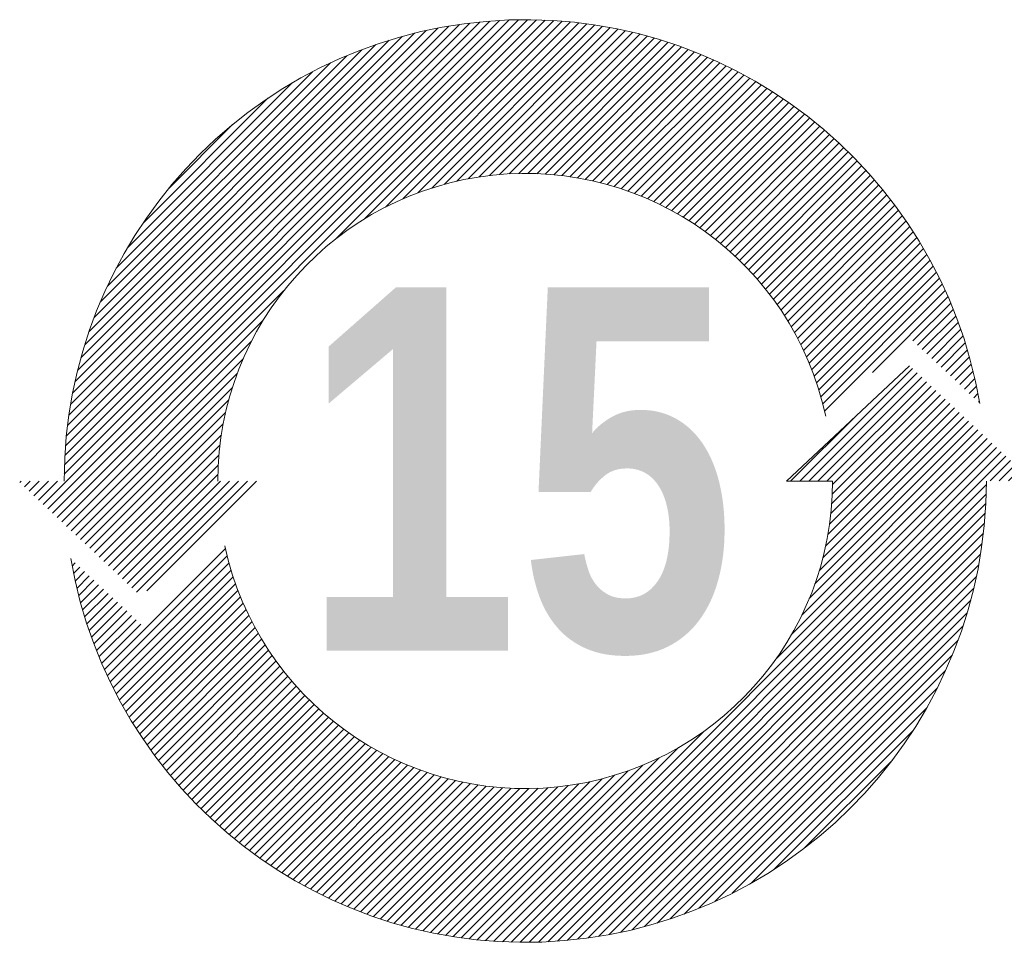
# Model space of a CAD drawing. Header units: millimetres. Extents: x 0 to 1071, y 0 to 742.
# Tile 71 of 128: x 155 to 193, y 620 to 656. Entities that reach past the tile are written whole.
import ezdxf

# ---------------------------------------------------------------- set-up
doc = ezdxf.new("R2010")
doc.units = ezdxf.units.MM
doc.header["$LTSCALE"] = 0.454724
doc.layers.add('NoLayerName_001', color=7, linetype='Continuous')
doc.styles.get("Standard").update_dxf_attribs({"font": 'txt', "bigfont": 'extfont2'})

# ---------------------------------------------------------------- blocks, each defined once
blk = doc.blocks.new('*X152')
at = {"color": 3, "linetype": 'Continuous', "lineweight": 13}
for p, q in [((11.368, 7.2), (13.124, 8.956)), ((11.509, 7.2), (13.197, 8.887)), ((11.65, 7.2), (13.27, 8.819)), ((11.792, 7.2), (13.343, 8.75)), ((11.872, 6.998), (13.489, 8.614)), ((11.876, 7.143), (13.416, 8.682)), ((11.85, 6.692), (13.635, 8.477)), ((11.864, 6.847), (13.562, 8.545)), ((11.803, 6.363), (13.781, 8.34)), ((11.83, 6.531), (13.708, 8.408)), ((11.226, 7.2), (12.268, 8.241)), ((11.725, 6.001), (13.927, 8.203)), ((11.769, 6.187), (13.854, 8.271)), ((11.512, 5.364), (14.145, 7.998)), ((11.6, 5.594), (14.073, 8.066)), ((11.67, 5.805), (14, 8.135)), ((11.238, 4.808), (14.291, 7.861)), ((11.397, 5.108), (14.218, 7.929)), ((6.722, 0.008), (14.437, 7.724)), ((10.985, 4.413), (14.364, 7.792)), ((6.858, 0.003), (14.51, 7.656)), ((6.996, 0), (14.583, 7.587)), ((14.337, 7.2), (14.656, 7.519)), ((14.479, 7.2), (14.729, 7.45)), ((14.62, 7.2), (14.802, 7.382)), ((14.762, 7.2), (14.875, 7.313)), ((14.903, 7.2), (14.948, 7.245)), ((7.138, 0), (14.276, 7.139)), ((7.282, 0.003), (14.274, 6.995)), ((7.429, 0.008), (14.268, 6.848)), ((7.579, 0.017), (14.259, 6.697)), ((7.733, 0.03), (14.247, 6.543)), ((7.891, 0.046), (14.231, 6.386)), ((8.052, 0.066), (14.21, 6.224)), ((0.505, 4.257), (2.394, 6.146)), ((0.55, 4.16), (2.421, 6.031)), ((8.218, 0.091), (14.186, 6.058)), ((0, 5.873), (0.05, 5.923)), ((0.023, 5.755), (0.123, 5.855)), ((0.595, 4.064), (2.451, 5.92)), ((8.389, 0.12), (14.156, 5.887)), ((0.048, 5.638), (0.196, 5.787)), ((0.075, 5.523), (0.269, 5.718)), ((0.642, 3.97), (2.482, 5.81)), ((0.69, 3.876), (2.516, 5.702)), ((8.566, 0.155), (14.121, 5.711)), ((0.103, 5.41), (0.342, 5.65)), ((0.132, 5.298), (0.415, 5.581)), ((0.739, 3.783), (2.552, 5.597)), ((0.163, 5.188), (0.488, 5.513)), ((0.196, 5.079), (0.561, 5.444)), ((0.789, 3.692), (2.59, 5.493)), ((0.84, 3.602), (2.63, 5.392)), ((8.748, 0.196), (14.08, 5.528)), ((0.23, 4.972), (0.634, 5.376)), ((0.266, 4.866), (0.707, 5.308)), ((0.302, 4.761), (0.78, 5.239)), ((0.892, 3.513), (2.672, 5.292)), ((8.938, 0.244), (14.032, 5.339)), ((0.34, 4.658), (0.853, 5.171)), ((0.38, 4.556), (0.926, 5.102)), ((0.946, 3.425), (2.716, 5.195)), ((1, 3.338), (2.761, 5.099)), ((9.135, 0.3), (13.976, 5.142)), ((0.42, 4.455), (0.999, 5.034)), ((0.462, 4.355), (1.072, 4.965)), ((1.056, 3.252), (2.808, 5.004)), ((9.341, 0.365), (13.911, 4.935)), ((1.112, 3.167), (2.857, 4.912)), ((1.17, 3.083), (2.908, 4.821)), ((1.228, 3), (2.96, 4.732)), ((1.288, 2.918), (3.014, 4.644)), ((9.559, 0.441), (13.835, 4.718)), ((1.349, 2.838), (3.069, 4.558)), ((1.41, 2.758), (3.126, 4.474)), ((9.789, 0.53), (13.746, 4.487)), ((1.473, 2.679), (3.185, 4.391)), ((1.537, 2.601), (3.245, 4.309)), ((1.601, 2.524), (3.306, 4.229)), ((10.037, 0.636), (13.64, 4.24)), ((1.667, 2.449), (3.369, 4.151)), ((1.733, 2.374), (3.434, 4.074)), ((1.801, 2.3), (3.5, 3.999)), ((1.87, 2.227), (3.567, 3.925)), ((1.939, 2.155), (3.636, 3.853)), ((10.307, 0.765), (13.512, 3.97)), ((2.01, 2.085), (3.707, 3.782)), ((2.081, 2.015), (3.779, 3.712)), ((2.154, 1.946), (3.852, 3.644)), ((2.227, 1.878), (3.927, 3.578)), ((10.609, 0.926), (13.351, 3.667)), ((2.302, 1.811), (4.003, 3.513)), ((2.377, 1.745), (4.081, 3.449)), ((2.454, 1.68), (4.161, 3.387)), ((2.531, 1.616), (4.242, 3.326)), ((2.61, 1.553), (4.324, 3.267)), ((6.588, 0.016), (9.864, 3.292)), ((10.964, 1.139), (13.137, 3.313)), ((2.689, 1.491), (4.408, 3.21)), ((2.77, 1.43), (4.494, 3.154)), ((2.851, 1.37), (4.581, 3.1)), ((2.934, 1.311), (4.669, 3.047)), ((3.017, 1.253), (4.76, 2.996)), ((3.102, 1.197), (4.852, 2.947)), ((6.457, 0.026), (9.469, 3.038)), ((3.187, 1.141), (4.945, 2.899)), ((3.274, 1.086), (5.041, 2.853)), ((3.362, 1.032), (5.138, 2.809)), ((6.328, 0.039), (9.169, 2.88)), ((11.434, 1.468), (12.809, 2.842)), ((3.45, 0.98), (5.237, 2.766)), ((3.54, 0.928), (5.338, 2.726)), ((3.631, 0.878), (5.441, 2.687)), ((3.723, 0.828), (5.546, 2.651)), ((3.817, 0.78), (5.652, 2.616)), ((6.076, 0.07), (8.683, 2.676)), ((6.201, 0.053), (8.912, 2.765)), ((3.911, 0.733), (5.761, 2.583)), ((4.006, 0.687), (5.873, 2.553)), ((4.103, 0.642), (5.986, 2.525)), ((4.201, 0.599), (6.102, 2.5)), ((4.3, 0.557), (6.22, 2.477)), ((5.595, 0.154), (7.914, 2.473)), ((5.712, 0.13), (8.09, 2.508)), ((5.832, 0.108), (8.275, 2.552)), ((5.953, 0.088), (8.472, 2.607)), ((4.401, 0.516), (6.341, 2.456)), ((4.502, 0.476), (6.465, 2.439)), ((4.605, 0.437), (6.592, 2.424)), ((4.709, 0.4), (6.722, 2.413)), ((4.815, 0.364), (6.856, 2.405)), ((4.922, 0.33), (6.993, 2.4)), ((5.03, 0.297), (7.134, 2.4)), ((5.14, 0.265), (7.279, 2.404)), ((5.251, 0.235), (7.429, 2.413)), ((5.364, 0.206), (7.584, 2.427)), ((5.479, 0.179), (7.746, 2.447))]:
    blk.add_line(p, q, dxfattribs=at)
blk = doc.blocks.new('*X153')
at = {"color": 3, "linetype": 'Continuous', "lineweight": 13}
for p, q in [((0.365, 1.369), (7.931, 8.934)), ((0.438, 1.3), (8.07, 8.932)), ((0.511, 1.232), (8.207, 8.928)), ((0.696, 1.841), (7.788, 8.933)), ((0.699, 1.986), (7.643, 8.93)), ((0.706, 2.134), (7.495, 8.923)), ((4.929, 5.508), (8.341, 8.92)), ((0.716, 2.285), (7.344, 8.913)), ((0.73, 2.44), (7.189, 8.9)), ((0.747, 2.599), (7.03, 8.882)), ((0.769, 2.762), (6.867, 8.861)), ((0.795, 2.93), (6.699, 8.834)), ((0.826, 3.103), (6.527, 8.803)), ((0.863, 3.281), (6.348, 8.766)), ((5.392, 5.83), (8.473, 8.911)), ((5.713, 6.01), (8.603, 8.899)), ((5.981, 6.136), (8.731, 8.886)), ((6.218, 6.232), (8.856, 8.87)), ((6.434, 6.307), (8.98, 8.852)), ((6.635, 6.366), (9.102, 8.832)), ((6.824, 6.413), (9.222, 8.811)), ((7.003, 6.451), (9.34, 8.788)), ((0.906, 3.465), (6.164, 8.723)), ((0.956, 3.657), (5.972, 8.673)), ((1.015, 3.857), (5.772, 8.614)), ((7.173, 6.48), (9.456, 8.763)), ((7.337, 6.502), (9.571, 8.736)), ((7.494, 6.517), (9.685, 8.708)), ((7.645, 6.528), (9.796, 8.679)), ((7.792, 6.533), (9.907, 8.648)), ((7.935, 6.534), (10.015, 8.615)), ((1.083, 4.067), (5.562, 8.546)), ((1.163, 4.288), (5.341, 8.466)), ((8.073, 6.531), (10.123, 8.581)), ((8.207, 6.524), (10.229, 8.545)), ((8.339, 6.514), (10.334, 8.509)), ((8.466, 6.5), (10.437, 8.471)), ((1.257, 4.524), (5.106, 8.372)), ((8.591, 6.484), (10.539, 8.431)), ((8.713, 6.464), (10.64, 8.391)), ((8.832, 6.442), (10.739, 8.349)), ((8.949, 6.417), (10.837, 8.306)), ((1.37, 4.777), (4.852, 8.26)), ((9.063, 6.39), (10.935, 8.261)), ((9.175, 6.36), (11.03, 8.216)), ((9.285, 6.329), (11.125, 8.169)), ((1.507, 5.056), (4.573, 8.122)), ((9.392, 6.295), (11.219, 8.121)), ((9.498, 6.259), (11.311, 8.072)), ((9.601, 6.221), (11.403, 8.022)), ((1.682, 5.372), (4.257, 7.948)), ((9.703, 6.181), (11.493, 7.971)), ((9.802, 6.139), (11.582, 7.919)), ((9.9, 6.095), (11.67, 7.865)), ((1.921, 5.753), (3.877, 7.709)), ((9.996, 6.05), (11.757, 7.811)), ((10.09, 6.003), (11.843, 7.755)), ((10.183, 5.954), (11.928, 7.699)), ((10.274, 5.903), (12.012, 7.641)), ((10.363, 5.851), (12.094, 7.583)), ((10.451, 5.797), (12.176, 7.523)), ((10.537, 5.742), (12.257, 7.462)), ((10.621, 5.685), (12.337, 7.401)), ((2.333, 6.306), (3.323, 7.296)), ((10.704, 5.626), (12.416, 7.338)), ((10.785, 5.566), (12.493, 7.274)), ((10.865, 5.505), (12.57, 7.21)), ((10.944, 5.442), (12.646, 7.144)), ((11.02, 5.377), (12.721, 7.078)), ((11.096, 5.311), (12.795, 7.01)), ((11.17, 5.244), (12.867, 6.941)), ((11.242, 5.175), (12.939, 6.872)), ((11.313, 5.104), (13.01, 6.801)), ((11.383, 5.032), (13.08, 6.73)), ((11.451, 4.959), (13.149, 6.657)), ((11.517, 4.884), (13.217, 6.584)), ((11.582, 4.808), (13.284, 6.509)), ((11.646, 4.73), (13.35, 6.434)), ((11.708, 4.65), (13.415, 6.357)), ((11.768, 4.569), (13.479, 6.28)), ((11.827, 4.487), (13.542, 6.201)), ((11.885, 4.403), (13.604, 6.122)), ((11.941, 4.317), (13.665, 6.041)), ((11.995, 4.23), (13.724, 5.96)), ((12.048, 4.142), (13.783, 5.877)), ((12.099, 4.051), (13.841, 5.794)), ((12.148, 3.959), (13.898, 5.709)), ((12.196, 3.866), (13.954, 5.624)), ((12.242, 3.77), (14.009, 5.537)), ((12.286, 3.673), (14.062, 5.449)), ((12.328, 3.574), (14.115, 5.361)), ((12.369, 3.473), (14.167, 5.271)), ((12.408, 3.37), (14.217, 5.18)), ((12.444, 3.265), (14.266, 5.088)), ((12.479, 3.159), (14.315, 4.994)), ((12.511, 3.05), (14.362, 4.9)), ((12.541, 2.938), (14.407, 4.805)), ((0.584, 1.163), (4.121, 4.7)), ((12.569, 2.825), (14.452, 4.708)), ((13.316, 3.43), (14.496, 4.61)), ((13.949, 3.922), (14.538, 4.511)), ((14.022, 3.854), (14.579, 4.41)), ((14.095, 3.785), (14.619, 4.309)), ((0.657, 1.095), (3.799, 4.237)), ((14.168, 3.717), (14.657, 4.206)), ((14.241, 3.648), (14.695, 4.102)), ((0.73, 1.026), (3.619, 3.916)), ((14.314, 3.58), (14.73, 3.996)), ((14.387, 3.511), (14.765, 3.889)), ((14.46, 3.443), (14.798, 3.781)), ((0.803, 0.958), (3.493, 3.648)), ((14.533, 3.375), (14.83, 3.671)), ((14.606, 3.306), (14.86, 3.56)), ((0.876, 0.89), (3.397, 3.411)), ((14.679, 3.238), (14.888, 3.447)), ((14.752, 3.169), (14.915, 3.332)), ((0.949, 0.821), (3.322, 3.195)), ((14.825, 3.101), (14.941, 3.216)), ((14.898, 3.032), (14.964, 3.099)), ((1.022, 0.753), (3.263, 2.994)), ((14.971, 2.964), (14.986, 2.979)), ((1.095, 0.684), (3.216, 2.805)), ((1.168, 0.616), (3.179, 2.627)), ((1.241, 0.547), (3.149, 2.456)), ((1.314, 0.479), (3.127, 2.293)), ((1.387, 0.411), (3.112, 2.135)), ((1.46, 0.342), (3.101, 1.984)), ((0, 1.711), (0.024, 1.734)), ((0.073, 1.642), (0.165, 1.734)), ((0.146, 1.574), (0.306, 1.734)), ((0.219, 1.505), (0.448, 1.734)), ((0.292, 1.437), (0.589, 1.734)), ((1.533, 0.274), (3.096, 1.837)), ((1.606, 0.205), (3.135, 1.734)), ((1.679, 0.137), (3.276, 1.734)), ((1.752, 0.068), (3.418, 1.734)), ((1.825, 0), (3.559, 1.734)), ((1.984, 0.018), (3.7, 1.734))]:
    blk.add_line(p, q, dxfattribs=at)

msp = doc.modelspace()

# ---------------------------------------------------------------- linework, layer by layer
at = {"layer": 'NoLayerName_001', "color": 7, "linetype": 'Continuous', "lineweight": 13}
for p in [(189.3482, 642), (189.3482, 642), (189.3482, 642), (189.3482, 642), (186.3482, 637.5), (186.3482, 637.5), (186.3482, 637.5), (186.3482, 637.5)]:
    msp.add_line(p, (184.5482, 637.5), dxfattribs=at)
for radius, start, end in [(18, 9.67129, 180), (18, 9.67129, 180), (18, 9.67129, 180), (18, 9.67129, 180), (12, 12.1761, 180), (12, 12.1761, 180), (12, 12.1761, 180), (12, 12.1761, 180), (18, 189.67129, 0), (18, 189.67129, 0), (18, 189.67129, 0), (18, 189.67129, 0), (12, 192.1761, 0), (12, 192.1761, 0), (12, 192.1761, 0), (12, 192.1761, 0)]:
    msp.add_arc((174.3482, 637.5), radius, start, end, dxfattribs=at)

# ---------------------------------------------------------------- block references
at = {"layer": 'NoLayerName_001', "xscale": 2.5, "yscale": 2.5, "zscale": 2.5}
for name, p in [('*X153', (154.6109, 633.1643)), ('*X152', (156.6564, 619.5007))]:
    msp.add_blockref(name, p, dxfattribs=at)

# ---------------------------------------------------------------- texts
at = {"layer": 'NoLayerName_001', "color": 190, "lineweight": 25, "insert": (174.0954, 637.8647), "char_height": 14.179104, "attachment_point": 5, "line_spacing_factor": 1.608}
msp.add_mtext('\\fImpact|b0|c0|p34;\\A1;15', dxfattribs=at)

doc.saveas('drawing.dxf')
